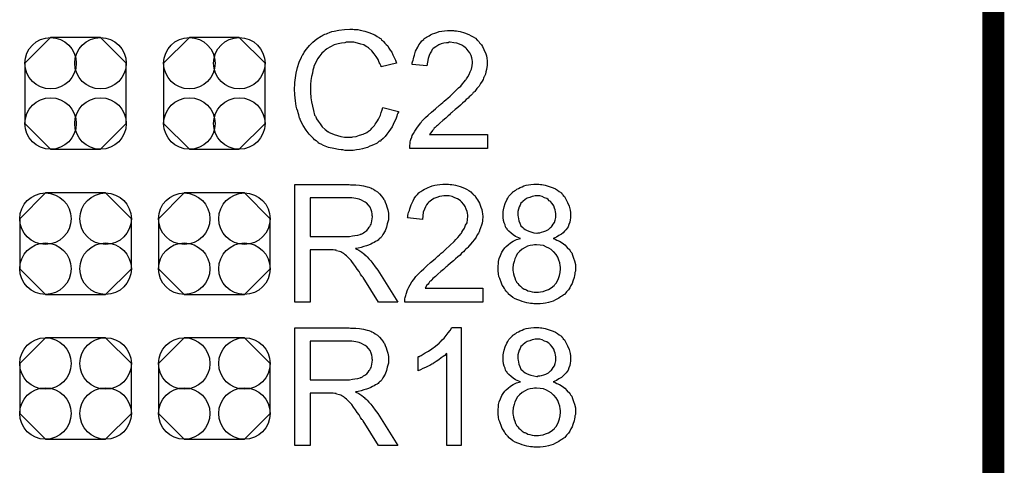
# Model space of a CAD drawing. Extents: x -0.07 to 0.95, y -0.15 to 2.1.
# Tile 23 of 25: x 0.68 to 0.95, y 1.54 to 1.67. Entities that reach past the tile are written whole.
import ezdxf

# ---------------------------------------------------------------- set-up
doc = ezdxf.new("R2010")
doc.units = 0
doc.layers.get('0').update_dxf_attribs({"linetype": 'CONTINUOUS'})
for name, color, linetype in [('gko', 6, 'CONTINUOUS'), ('gto', 2, 'CONTINUOUS'), ('gts', 1, 'CONTINUOUS')]:
    doc.layers.add(name, color=color, linetype=linetype)

# ---------------------------------------------------------------- blocks, each defined once
blk = doc.blocks.new('D171')
blk.add_lwpolyline([(-0.0068, -0.0152), (0.0068, -0.0152), (0.0138, -0.0082), (0.0138, 0.0082), (0.0068, 0.0152), (-0.0068, 0.0152), (-0.0138, 0.0082), (-0.0138, -0.0082)], close=True)
for centre in [(-0.0068, 0.0082), (0.0068, 0.0082), (-0.0068, -0.0082), (0.0068, -0.0082)]:
    blk.add_circle(centre, 0.007)
blk = doc.blocks.new('D172')
blk.add_lwpolyline([(-0.0152, 0.0068), (-0.0152, -0.0068), (-0.0082, -0.0138), (0.0082, -0.0138), (0.0152, -0.0068), (0.0152, 0.0068), (0.0082, 0.0138), (-0.0082, 0.0138)], close=True)
for centre in [(-0.0082, 0.0068), (0.0082, 0.0068), (-0.0082, -0.0068), (0.0082, -0.0068)]:
    blk.add_circle(centre, 0.007)

msp = doc.modelspace()

# ---------------------------------------------------------------- linework, layer by layer
at = {"layer": 'gko', "color": 6, "const_width": 0.006}
msp.add_lwpolyline([(0.95, -0.05), (0.95, 2.1)], dxfattribs=at)
at = {"layer": 'gto', "color": 2}
for points in [[(0.7756, 1.6625), (0.776, 1.6624), (0.7765, 1.6624), (0.777, 1.6624), (0.7776, 1.6622), (0.7789, 1.6619), (0.7802, 1.6615), (0.7809, 1.6612), (0.7816, 1.6609), (0.7822, 1.6605), (0.7829, 1.6601), (0.7829, 1.66), (0.783, 1.66), (0.7832, 1.6599), (0.7834, 1.6596), (0.7837, 1.6594), (0.784, 1.6591), (0.7843, 1.6587), (0.7847, 1.6583), (0.7851, 1.6579), (0.7854, 1.6573), (0.7858, 1.6568), (0.7862, 1.6562), (0.7865, 1.6555), (0.7869, 1.6548), (0.7872, 1.654), (0.7875, 1.6532), (0.7833, 1.6522), (0.7833, 1.6523), (0.7833, 1.6524), (0.7832, 1.6526), (0.7831, 1.6528), (0.783, 1.6531), (0.7828, 1.6534), (0.7825, 1.6542), (0.782, 1.655), (0.7814, 1.6558), (0.7808, 1.6566), (0.78, 1.6573), (0.7799, 1.6574), (0.7796, 1.6576), (0.7792, 1.6578), (0.7786, 1.6582), (0.7778, 1.6584), (0.7769, 1.6587), (0.7759, 1.6589), (0.7747, 1.6589), (0.7743, 1.6589), (0.7741, 1.6589), (0.7738, 1.6589), (0.7734, 1.6588), (0.7725, 1.6587), (0.7716, 1.6585), (0.7705, 1.6582), (0.7695, 1.6577), (0.7685, 1.6571), (0.7685, 1.6571), (0.7684, 1.657), (0.7681, 1.6568), (0.7677, 1.6564), (0.7672, 1.6559), (0.7666, 1.6552), (0.766, 1.6544), (0.7655, 1.6534), (0.765, 1.6524), (0.765, 1.6523), (0.765, 1.6522), (0.765, 1.6521), (0.7649, 1.6519), (0.7648, 1.6516), (0.7647, 1.6513), (0.7646, 1.6505), (0.7644, 1.6496), (0.7642, 1.6485), (0.7641, 1.6474), (0.7641, 1.6462), (0.7641, 1.6462), (0.7641, 1.646), (0.7641, 1.6458), (0.7641, 1.6455), (0.7641, 1.6452), (0.7641, 1.6448), (0.7642, 1.6443), (0.7642, 1.6438), (0.7644, 1.6427), (0.7646, 1.6415), (0.7649, 1.6403), (0.7652, 1.6391), (0.7652, 1.6391), (0.7653, 1.639), (0.7654, 1.6388), (0.7655, 1.6386), (0.7657, 1.6381), (0.7662, 1.6374), (0.7667, 1.6367), (0.7673, 1.6359), (0.7681, 1.6352), (0.7689, 1.6345), (0.769, 1.6345), (0.7691, 1.6345), (0.7692, 1.6344), (0.7694, 1.6343), (0.7696, 1.6342), (0.7699, 1.6341), (0.7705, 1.6338), (0.7714, 1.6335), (0.7723, 1.6333), (0.7733, 1.6331), (0.7744, 1.6331), (0.7747, 1.6331), (0.775, 1.6331), (0.7753, 1.6331), (0.7756, 1.6332), (0.7765, 1.6333), (0.7774, 1.6336), (0.7784, 1.6339), (0.7794, 1.6344), (0.7799, 1.6347), (0.7804, 1.6351), (0.7804, 1.6351), (0.7805, 1.6352), (0.7806, 1.6353), (0.7808, 1.6355), (0.781, 1.6357), (0.7812, 1.636), (0.7815, 1.6363), (0.7817, 1.6366), (0.782, 1.637), (0.7823, 1.6375), (0.7826, 1.638), (0.7829, 1.6385), (0.7831, 1.6391), (0.7833, 1.6398), (0.7836, 1.6405), (0.7838, 1.6412), (0.788, 1.6401), (0.788, 1.6401), (0.788, 1.6399), (0.7879, 1.6396), (0.7877, 1.6393), (0.7876, 1.6388), (0.7874, 1.6383), (0.7872, 1.6378), (0.7869, 1.6372), (0.7863, 1.6359), (0.7854, 1.6346), (0.7849, 1.6339), (0.7844, 1.6333), (0.7839, 1.6327), (0.7832, 1.6322), (0.7832, 1.6321), (0.7831, 1.632), (0.7828, 1.632), (0.7826, 1.6318), (0.7822, 1.6315), (0.7819, 1.6313), (0.7814, 1.6311), (0.7808, 1.6308), (0.7802, 1.6306), (0.7796, 1.6303), (0.7789, 1.6301), (0.7782, 1.6299), (0.7774, 1.6297), (0.7766, 1.6296), (0.7757, 1.6295), (0.7747, 1.6295), (0.7742, 1.6295), (0.7739, 1.6295), (0.7735, 1.6295), (0.7729, 1.6296), (0.7724, 1.6296), (0.7717, 1.6297), (0.7704, 1.63), (0.769, 1.6303), (0.7676, 1.6308), (0.767, 1.6312), (0.7663, 1.6315), (0.7663, 1.6316), (0.7662, 1.6316), (0.766, 1.6318), (0.7658, 1.632), (0.7656, 1.6321), (0.7652, 1.6324), (0.7649, 1.6327), (0.7645, 1.6331), (0.7641, 1.6335), (0.7637, 1.6339), (0.7629, 1.635), (0.7621, 1.6363), (0.7614, 1.6376), (0.7614, 1.6377), (0.7613, 1.6378), (0.7613, 1.6381), (0.7611, 1.6383), (0.761, 1.6387), (0.7609, 1.6392), (0.7607, 1.6397), (0.7606, 1.6402), (0.7604, 1.6408), (0.7602, 1.6415), (0.76, 1.643), (0.7598, 1.6446), (0.7597, 1.6462), (0.7597, 1.6463), (0.7597, 1.6465), (0.7597, 1.6467), (0.7598, 1.6471), (0.7598, 1.6475), (0.7598, 1.648), (0.7599, 1.6486), (0.76, 1.6492), (0.7602, 1.6505), (0.7605, 1.652), (0.761, 1.6535), (0.7616, 1.6549), (0.7617, 1.655), (0.7617, 1.6551), (0.7618, 1.6553), (0.762, 1.6555), (0.7622, 1.6558), (0.7624, 1.6562), (0.763, 1.657), (0.7638, 1.658), (0.7647, 1.6589), (0.7658, 1.6598), (0.767, 1.6606), (0.7671, 1.6606), (0.7672, 1.6607), (0.7674, 1.6608), (0.7676, 1.6609), (0.768, 1.6611), (0.7684, 1.6612), (0.7688, 1.6614), (0.7693, 1.6616), (0.7699, 1.6618), (0.7705, 1.6619), (0.7718, 1.6622), (0.7733, 1.6624), (0.7748, 1.6625), (0.7753, 1.6625), (0.7756, 1.6625)], [(0.803, 1.6621), (0.8033, 1.662), (0.8038, 1.662), (0.8043, 1.6619), (0.8048, 1.6618), (0.806, 1.6615), (0.8072, 1.661), (0.8078, 1.6607), (0.8084, 1.6604), (0.809, 1.66), (0.8095, 1.6595), (0.8095, 1.6595), (0.8096, 1.6594), (0.8097, 1.6593), (0.8099, 1.6591), (0.8101, 1.6588), (0.8104, 1.6585), (0.8106, 1.6582), (0.8109, 1.6578), (0.8113, 1.6569), (0.8118, 1.6558), (0.812, 1.6552), (0.8121, 1.6546), (0.8122, 1.6539), (0.8122, 1.6533), (0.8122, 1.6532), (0.8122, 1.6529), (0.8122, 1.6526), (0.8121, 1.6521), (0.812, 1.6515), (0.8118, 1.6509), (0.8117, 1.6502), (0.8114, 1.6495), (0.8113, 1.6494), (0.8112, 1.6491), (0.8111, 1.6488), (0.8108, 1.6483), (0.8104, 1.6477), (0.81, 1.647), (0.8094, 1.6463), (0.8088, 1.6455), (0.8087, 1.6454), (0.8084, 1.6452), (0.8082, 1.6449), (0.808, 1.6447), (0.8077, 1.6444), (0.8073, 1.6441), (0.807, 1.6437), (0.8065, 1.6433), (0.806, 1.6428), (0.8055, 1.6423), (0.8049, 1.6418), (0.8042, 1.6412), (0.8035, 1.6406), (0.8027, 1.6399), (0.8027, 1.6399), (0.8026, 1.6398), (0.8024, 1.6397), (0.8022, 1.6395), (0.8019, 1.6392), (0.8016, 1.6389), (0.8009, 1.6383), (0.8001, 1.6376), (0.7993, 1.6369), (0.7987, 1.6363), (0.7984, 1.6361), (0.7982, 1.6359), (0.7981, 1.6358), (0.798, 1.6357), (0.7978, 1.6355), (0.7976, 1.6352), (0.7973, 1.6349), (0.7971, 1.6346), (0.7965, 1.6338), (0.8123, 1.6338), (0.8123, 1.63), (0.7911, 1.63), (0.7911, 1.6301), (0.7911, 1.6302), (0.7911, 1.6305), (0.7911, 1.6309), (0.7912, 1.6313), (0.7912, 1.6318), (0.7913, 1.6322), (0.7915, 1.6327), (0.7915, 1.6328), (0.7916, 1.6328), (0.7917, 1.6331), (0.7918, 1.6335), (0.7921, 1.6341), (0.7925, 1.6347), (0.793, 1.6355), (0.7935, 1.6362), (0.7941, 1.637), (0.7941, 1.637), (0.7942, 1.6371), (0.7944, 1.6374), (0.7948, 1.6378), (0.7954, 1.6384), (0.7961, 1.6391), (0.797, 1.6399), (0.7981, 1.6408), (0.7992, 1.6418), (0.7993, 1.6418), (0.7995, 1.642), (0.7997, 1.6422), (0.8001, 1.6425), (0.8005, 1.6429), (0.801, 1.6433), (0.8015, 1.6437), (0.8021, 1.6442), (0.8033, 1.6454), (0.8044, 1.6465), (0.805, 1.647), (0.8055, 1.6476), (0.8059, 1.6481), (0.8063, 1.6486), (0.8063, 1.6486), (0.8064, 1.6487), (0.8065, 1.6488), (0.8066, 1.649), (0.8069, 1.6495), (0.8073, 1.6501), (0.8076, 1.6509), (0.8079, 1.6516), (0.8081, 1.6525), (0.8082, 1.6533), (0.8082, 1.6534), (0.8082, 1.6534), (0.8082, 1.6537), (0.8081, 1.6542), (0.808, 1.6547), (0.8078, 1.6553), (0.8075, 1.656), (0.807, 1.6566), (0.8065, 1.6573), (0.8064, 1.6574), (0.8062, 1.6575), (0.8058, 1.6578), (0.8053, 1.6581), (0.8047, 1.6584), (0.8039, 1.6587), (0.8031, 1.6588), (0.8021, 1.6589), (0.8018, 1.6589), (0.8016, 1.6588), (0.8011, 1.6588), (0.8004, 1.6587), (0.7997, 1.6585), (0.799, 1.6582), (0.7982, 1.6577), (0.7975, 1.6572), (0.7974, 1.6571), (0.7972, 1.6569), (0.797, 1.6565), (0.7967, 1.6559), (0.7964, 1.6553), (0.7961, 1.6545), (0.7959, 1.6535), (0.7958, 1.6525), (0.7918, 1.6529), (0.7918, 1.6529), (0.7918, 1.6531), (0.7918, 1.6533), (0.7919, 1.6536), (0.792, 1.654), (0.7921, 1.6544), (0.7922, 1.6549), (0.7924, 1.6554), (0.7927, 1.6565), (0.7933, 1.6576), (0.7936, 1.6582), (0.794, 1.6588), (0.7944, 1.6593), (0.7949, 1.6597), (0.7949, 1.6598), (0.795, 1.6598), (0.7952, 1.66), (0.7954, 1.6601), (0.7957, 1.6603), (0.796, 1.6605), (0.7964, 1.6607), (0.7968, 1.6609), (0.7973, 1.6612), (0.7979, 1.6614), (0.7985, 1.6616), (0.7991, 1.6618), (0.7998, 1.6619), (0.8006, 1.662), (0.8014, 1.6621), (0.8022, 1.6621), (0.8027, 1.6621), (0.803, 1.6621)], [(0.775, 1.6201), (0.7754, 1.6201), (0.7764, 1.6201), (0.7774, 1.62), (0.7785, 1.6198), (0.7795, 1.6196), (0.78, 1.6195), (0.7804, 1.6193), (0.7805, 1.6193), (0.7805, 1.6193), (0.7808, 1.6191), (0.7812, 1.6189), (0.7817, 1.6186), (0.7823, 1.6182), (0.7829, 1.6177), (0.7834, 1.617), (0.784, 1.6163), (0.784, 1.6162), (0.784, 1.6162), (0.7842, 1.6159), (0.7844, 1.6154), (0.7847, 1.6148), (0.7849, 1.6141), (0.7851, 1.6133), (0.7853, 1.6124), (0.7853, 1.6115), (0.7853, 1.6114), (0.7853, 1.6113), (0.7853, 1.6111), (0.7853, 1.6109), (0.7853, 1.6106), (0.7852, 1.6103), (0.785, 1.6095), (0.7848, 1.6086), (0.7844, 1.6076), (0.7838, 1.6066), (0.7835, 1.6061), (0.7831, 1.6057), (0.7831, 1.6056), (0.783, 1.6056), (0.7829, 1.6055), (0.7827, 1.6053), (0.7825, 1.6051), (0.7822, 1.6049), (0.7818, 1.6047), (0.7814, 1.6044), (0.781, 1.6042), (0.7805, 1.604), (0.7799, 1.6037), (0.7793, 1.6035), (0.7786, 1.6033), (0.7779, 1.6031), (0.7771, 1.6029), (0.7763, 1.6028), (0.7764, 1.6027), (0.7766, 1.6026), (0.7769, 1.6025), (0.7772, 1.6023), (0.7781, 1.6018), (0.7785, 1.6014), (0.7789, 1.6012), (0.7789, 1.6011), (0.7792, 1.6008), (0.7795, 1.6005), (0.78, 1.6), (0.7805, 1.5994), (0.7811, 1.5987), (0.7817, 1.5978), (0.7824, 1.5969), (0.7879, 1.5882), (0.7826, 1.5882), (0.7784, 1.5949), (0.7784, 1.5949), (0.7783, 1.595), (0.7782, 1.5952), (0.7781, 1.5953), (0.7777, 1.5958), (0.7773, 1.5965), (0.7768, 1.5972), (0.7763, 1.5979), (0.7758, 1.5986), (0.7753, 1.5993), (0.7753, 1.5993), (0.7752, 1.5995), (0.7749, 1.5998), (0.7746, 1.6001), (0.7739, 1.6008), (0.7735, 1.6011), (0.7732, 1.6014), (0.7731, 1.6014), (0.773, 1.6015), (0.7728, 1.6016), (0.7726, 1.6017), (0.7723, 1.6019), (0.772, 1.602), (0.7712, 1.6022), (0.7712, 1.6022), (0.7711, 1.6023), (0.7709, 1.6023), (0.7707, 1.6023), (0.7703, 1.6024), (0.77, 1.6024), (0.7695, 1.6024), (0.764, 1.6024), (0.764, 1.5882), (0.7598, 1.5882), (0.7598, 1.6202), (0.7746, 1.6202), (0.775, 1.6201)], [(0.8017, 1.6203), (0.8021, 1.6202), (0.8026, 1.6202), (0.8031, 1.6201), (0.8036, 1.62), (0.8048, 1.6197), (0.806, 1.6192), (0.8066, 1.6189), (0.8072, 1.6186), (0.8077, 1.6182), (0.8082, 1.6177), (0.8083, 1.6177), (0.8084, 1.6177), (0.8085, 1.6175), (0.8086, 1.6173), (0.8089, 1.6171), (0.8091, 1.6167), (0.8093, 1.6164), (0.8096, 1.616), (0.8101, 1.6151), (0.8105, 1.614), (0.8107, 1.6134), (0.8108, 1.6128), (0.8109, 1.6122), (0.811, 1.6115), (0.811, 1.6114), (0.811, 1.6111), (0.8109, 1.6108), (0.8109, 1.6103), (0.8108, 1.6097), (0.8106, 1.6091), (0.8104, 1.6084), (0.8101, 1.6077), (0.8101, 1.6076), (0.81, 1.6073), (0.8098, 1.607), (0.8095, 1.6065), (0.8092, 1.6059), (0.8087, 1.6052), (0.8081, 1.6045), (0.8075, 1.6037), (0.8074, 1.6037), (0.8072, 1.6034), (0.8069, 1.6031), (0.8067, 1.6029), (0.8064, 1.6026), (0.8061, 1.6023), (0.8057, 1.6019), (0.8052, 1.6015), (0.8048, 1.601), (0.8042, 1.6005), (0.8036, 1.6), (0.803, 1.5994), (0.8022, 1.5988), (0.8015, 1.5982), (0.8014, 1.5981), (0.8013, 1.598), (0.8012, 1.5979), (0.8009, 1.5977), (0.8007, 1.5974), (0.8003, 1.5971), (0.7996, 1.5965), (0.7988, 1.5958), (0.7981, 1.5952), (0.7974, 1.5946), (0.7971, 1.5943), (0.7969, 1.5941), (0.7969, 1.594), (0.7967, 1.5939), (0.7965, 1.5937), (0.7963, 1.5934), (0.7961, 1.5931), (0.7958, 1.5928), (0.7953, 1.592), (0.811, 1.592), (0.811, 1.5882), (0.7898, 1.5882), (0.7898, 1.5883), (0.7898, 1.5885), (0.7898, 1.5887), (0.7898, 1.5891), (0.7899, 1.5895), (0.79, 1.59), (0.7901, 1.5904), (0.7903, 1.5909), (0.7903, 1.591), (0.7903, 1.591), (0.7904, 1.5913), (0.7906, 1.5917), (0.7909, 1.5923), (0.7912, 1.5929), (0.7917, 1.5937), (0.7922, 1.5944), (0.7928, 1.5952), (0.7928, 1.5952), (0.7929, 1.5953), (0.7932, 1.5956), (0.7936, 1.596), (0.7942, 1.5966), (0.7949, 1.5973), (0.7958, 1.5981), (0.7968, 1.599), (0.798, 1.6), (0.798, 1.6), (0.7982, 1.6002), (0.7985, 1.6004), (0.7988, 1.6007), (0.7992, 1.6011), (0.7997, 1.6015), (0.8002, 1.6019), (0.8008, 1.6025), (0.802, 1.6036), (0.8032, 1.6047), (0.8037, 1.6052), (0.8042, 1.6058), (0.8047, 1.6063), (0.805, 1.6068), (0.805, 1.6068), (0.8051, 1.6069), (0.8052, 1.607), (0.8053, 1.6072), (0.8056, 1.6077), (0.806, 1.6083), (0.8063, 1.6091), (0.8067, 1.6098), (0.8068, 1.6107), (0.8069, 1.6116), (0.8069, 1.6116), (0.8069, 1.6116), (0.8069, 1.6119), (0.8068, 1.6124), (0.8067, 1.6129), (0.8065, 1.6135), (0.8062, 1.6142), (0.8058, 1.6148), (0.8052, 1.6155), (0.8051, 1.6156), (0.8049, 1.6158), (0.8046, 1.616), (0.8041, 1.6163), (0.8034, 1.6166), (0.8027, 1.6169), (0.8018, 1.6171), (0.8008, 1.6171), (0.8006, 1.6171), (0.8004, 1.6171), (0.7998, 1.617), (0.7992, 1.6169), (0.7985, 1.6167), (0.7977, 1.6164), (0.797, 1.6159), (0.7963, 1.6154), (0.7962, 1.6153), (0.796, 1.6151), (0.7957, 1.6147), (0.7954, 1.6141), (0.7951, 1.6135), (0.7948, 1.6127), (0.7947, 1.6117), (0.7946, 1.6107), (0.7905, 1.6111), (0.7905, 1.6111), (0.7906, 1.6113), (0.7906, 1.6115), (0.7906, 1.6118), (0.7907, 1.6122), (0.7908, 1.6126), (0.791, 1.6131), (0.7911, 1.6136), (0.7915, 1.6147), (0.792, 1.6158), (0.7923, 1.6164), (0.7928, 1.617), (0.7932, 1.6175), (0.7936, 1.6179), (0.7937, 1.618), (0.7938, 1.618), (0.7939, 1.6182), (0.7941, 1.6183), (0.7944, 1.6185), (0.7947, 1.6187), (0.7951, 1.6189), (0.7956, 1.6191), (0.7961, 1.6194), (0.7966, 1.6196), (0.7972, 1.6198), (0.7979, 1.62), (0.7986, 1.6201), (0.7993, 1.6202), (0.8001, 1.6203), (0.8009, 1.6203), (0.8014, 1.6203), (0.8017, 1.6203)], [(0.8263, 1.6203), (0.8267, 1.6202), (0.8271, 1.6202), (0.8275, 1.6201), (0.828, 1.62), (0.8291, 1.6197), (0.8302, 1.6193), (0.8308, 1.619), (0.8313, 1.6187), (0.8318, 1.6183), (0.8324, 1.6179), (0.8324, 1.6178), (0.8324, 1.6178), (0.8326, 1.6177), (0.8328, 1.6175), (0.8329, 1.6172), (0.8332, 1.6169), (0.8336, 1.6162), (0.8341, 1.6153), (0.8345, 1.6143), (0.8348, 1.6132), (0.8349, 1.6126), (0.8349, 1.6119), (0.8349, 1.6119), (0.8349, 1.6118), (0.8349, 1.6116), (0.8349, 1.6111), (0.8348, 1.6106), (0.8347, 1.61), (0.8344, 1.6093), (0.8342, 1.6087), (0.8337, 1.608), (0.8337, 1.6079), (0.8335, 1.6078), (0.8332, 1.6075), (0.8329, 1.6071), (0.8324, 1.6067), (0.8317, 1.6063), (0.8311, 1.6059), (0.8302, 1.6055), (0.8303, 1.6055), (0.8304, 1.6055), (0.8305, 1.6054), (0.8307, 1.6053), (0.8312, 1.6051), (0.8319, 1.6048), (0.8326, 1.6043), (0.8333, 1.6038), (0.834, 1.6031), (0.8347, 1.6024), (0.8347, 1.6024), (0.8347, 1.6023), (0.8349, 1.602), (0.8352, 1.6016), (0.8354, 1.601), (0.8357, 1.6002), (0.836, 1.5994), (0.8362, 1.5984), (0.8362, 1.5973), (0.8362, 1.5973), (0.8362, 1.5971), (0.8362, 1.5969), (0.8362, 1.5966), (0.8361, 1.5963), (0.8361, 1.5959), (0.836, 1.5954), (0.8359, 1.5949), (0.8355, 1.5939), (0.8353, 1.5933), (0.835, 1.5927), (0.8347, 1.5921), (0.8343, 1.5915), (0.8338, 1.591), (0.8333, 1.5904), (0.8333, 1.5904), (0.8332, 1.5903), (0.833, 1.5902), (0.8328, 1.59), (0.8325, 1.5898), (0.8322, 1.5896), (0.8317, 1.5893), (0.8313, 1.5891), (0.8308, 1.5888), (0.8302, 1.5885), (0.8295, 1.5883), (0.8289, 1.5881), (0.8281, 1.5879), (0.8274, 1.5878), (0.8266, 1.5877), (0.8257, 1.5877), (0.8252, 1.5877), (0.8249, 1.5877), (0.8245, 1.5878), (0.824, 1.5878), (0.8235, 1.5879), (0.823, 1.588), (0.8217, 1.5884), (0.8211, 1.5886), (0.8205, 1.5888), (0.8198, 1.5891), (0.8192, 1.5895), (0.8186, 1.5899), (0.818, 1.5904), (0.818, 1.5905), (0.8179, 1.5906), (0.8177, 1.5907), (0.8176, 1.5909), (0.8174, 1.5912), (0.8171, 1.5915), (0.8169, 1.5919), (0.8166, 1.5924), (0.8163, 1.5928), (0.8161, 1.5934), (0.8156, 1.5946), (0.8154, 1.5952), (0.8153, 1.5959), (0.8152, 1.5967), (0.8152, 1.5974), (0.8152, 1.5975), (0.8152, 1.5976), (0.8152, 1.5977), (0.8152, 1.5979), (0.8152, 1.5982), (0.8153, 1.5985), (0.8153, 1.5993), (0.8155, 1.6001), (0.8158, 1.6009), (0.8162, 1.6018), (0.8167, 1.6026), (0.8167, 1.6027), (0.8168, 1.6027), (0.817, 1.603), (0.8174, 1.6033), (0.8179, 1.6038), (0.8185, 1.6043), (0.8193, 1.6048), (0.8202, 1.6052), (0.8213, 1.6055), (0.8212, 1.6055), (0.8212, 1.6055), (0.821, 1.6056), (0.8208, 1.6057), (0.8204, 1.6059), (0.8199, 1.6061), (0.8193, 1.6065), (0.8187, 1.607), (0.8181, 1.6075), (0.8176, 1.608), (0.8176, 1.6081), (0.8174, 1.6083), (0.8172, 1.6087), (0.8171, 1.6092), (0.8168, 1.6098), (0.8166, 1.6104), (0.8165, 1.6112), (0.8165, 1.6121), (0.8165, 1.6121), (0.8165, 1.6122), (0.8165, 1.6124), (0.8165, 1.6127), (0.8165, 1.6129), (0.8166, 1.6133), (0.8168, 1.6141), (0.8171, 1.615), (0.8175, 1.616), (0.8178, 1.6165), (0.8181, 1.617), (0.8185, 1.6175), (0.819, 1.6179), (0.819, 1.618), (0.8191, 1.618), (0.8192, 1.6182), (0.8194, 1.6183), (0.8196, 1.6185), (0.82, 1.6187), (0.8203, 1.6189), (0.8207, 1.6191), (0.8212, 1.6194), (0.8217, 1.6196), (0.8222, 1.6198), (0.8228, 1.62), (0.8241, 1.6202), (0.8249, 1.6203), (0.8256, 1.6203), (0.826, 1.6203), (0.8263, 1.6203)], [(0.8257, 1.6171), (0.8253, 1.6171), (0.8249, 1.617), (0.8244, 1.6169), (0.8238, 1.6167), (0.8231, 1.6165), (0.8225, 1.6161), (0.8219, 1.6156), (0.8219, 1.6156), (0.8217, 1.6154), (0.8214, 1.6151), (0.8212, 1.6146), (0.8209, 1.6141), (0.8207, 1.6135), (0.8205, 1.6129), (0.8205, 1.6122), (0.8205, 1.6121), (0.8205, 1.6121), (0.8205, 1.6118), (0.8206, 1.6114), (0.8207, 1.6109), (0.8208, 1.6103), (0.8211, 1.6097), (0.8214, 1.609), (0.8219, 1.6085), (0.822, 1.6084), (0.8222, 1.6082), (0.8225, 1.608), (0.8229, 1.6078), (0.8235, 1.6075), (0.8241, 1.6073), (0.8249, 1.6071), (0.8257, 1.607), (0.8258, 1.607), (0.8261, 1.6071), (0.8265, 1.6071), (0.827, 1.6072), (0.8276, 1.6074), (0.8282, 1.6076), (0.8289, 1.608), (0.8294, 1.6085), (0.8295, 1.6085), (0.8297, 1.6087), (0.8299, 1.609), (0.8302, 1.6094), (0.8305, 1.6099), (0.8307, 1.6105), (0.8309, 1.6112), (0.8309, 1.612), (0.8309, 1.612), (0.8309, 1.6121), (0.8309, 1.6123), (0.8308, 1.6128), (0.8307, 1.6133), (0.8305, 1.6138), (0.8303, 1.6144), (0.8299, 1.615), (0.8294, 1.6156), (0.8293, 1.6157), (0.8291, 1.6158), (0.8288, 1.6161), (0.8284, 1.6164), (0.8278, 1.6166), (0.8272, 1.6169), (0.8265, 1.6171), (0.8257, 1.6171)], [(0.7741, 1.6166), (0.764, 1.6166), (0.764, 1.6061), (0.7735, 1.6061), (0.7741, 1.6061), (0.7747, 1.6061), (0.7755, 1.6062), (0.7762, 1.6063), (0.777, 1.6064), (0.7776, 1.6066), (0.7777, 1.6067), (0.7779, 1.6067), (0.7782, 1.6069), (0.7785, 1.6071), (0.7789, 1.6073), (0.7794, 1.6077), (0.7798, 1.6081), (0.7801, 1.6086), (0.7801, 1.6086), (0.7802, 1.6088), (0.7804, 1.6091), (0.7806, 1.6094), (0.7807, 1.6098), (0.7808, 1.6103), (0.7809, 1.6109), (0.781, 1.6114), (0.781, 1.6115), (0.781, 1.6115), (0.7809, 1.6118), (0.7809, 1.6122), (0.7808, 1.6128), (0.7806, 1.6133), (0.7803, 1.614), (0.7799, 1.6146), (0.7793, 1.6152), (0.7792, 1.6152), (0.779, 1.6154), (0.7786, 1.6156), (0.778, 1.6159), (0.7773, 1.6162), (0.7764, 1.6164), (0.7753, 1.6166), (0.7741, 1.6166)], [(0.8256, 1.6038), (0.8253, 1.6038), (0.8251, 1.6038), (0.8246, 1.6037), (0.8239, 1.6036), (0.8232, 1.6034), (0.8225, 1.6031), (0.8217, 1.6026), (0.821, 1.602), (0.8209, 1.6019), (0.8207, 1.6017), (0.8204, 1.6013), (0.8201, 1.6007), (0.8197, 1.6), (0.8195, 1.5993), (0.8193, 1.5984), (0.8192, 1.5974), (0.8192, 1.5973), (0.8192, 1.5971), (0.8192, 1.5968), (0.8193, 1.5964), (0.8194, 1.5959), (0.8195, 1.5953), (0.8197, 1.5948), (0.8199, 1.5942), (0.82, 1.5941), (0.8201, 1.5939), (0.8202, 1.5936), (0.8205, 1.5933), (0.8208, 1.5929), (0.8213, 1.5925), (0.8217, 1.5921), (0.8223, 1.5917), (0.8224, 1.5917), (0.8226, 1.5916), (0.8229, 1.5915), (0.8233, 1.5913), (0.8238, 1.5912), (0.8244, 1.591), (0.825, 1.5909), (0.8257, 1.5909), (0.826, 1.5909), (0.8262, 1.5909), (0.8267, 1.591), (0.8274, 1.5911), (0.8281, 1.5914), (0.8289, 1.5916), (0.8296, 1.5921), (0.8304, 1.5927), (0.8305, 1.5928), (0.8306, 1.593), (0.831, 1.5934), (0.8313, 1.594), (0.8316, 1.5946), (0.8319, 1.5954), (0.8321, 1.5963), (0.8322, 1.5973), (0.8322, 1.5973), (0.8322, 1.5974), (0.8322, 1.5976), (0.8322, 1.5977), (0.8321, 1.5982), (0.832, 1.5989), (0.8317, 1.5996), (0.8314, 1.6004), (0.831, 1.6012), (0.8303, 1.6019), (0.8302, 1.602), (0.83, 1.6022), (0.8296, 1.6025), (0.829, 1.6029), (0.8283, 1.6032), (0.8275, 1.6036), (0.8266, 1.6037), (0.8256, 1.6038)], [(0.775, 1.5811), (0.7754, 1.5811), (0.7764, 1.5811), (0.7774, 1.581), (0.7785, 1.5808), (0.7795, 1.5806), (0.78, 1.5805), (0.7804, 1.5803), (0.7805, 1.5803), (0.7805, 1.5803), (0.7808, 1.5801), (0.7812, 1.5799), (0.7817, 1.5796), (0.7823, 1.5792), (0.7829, 1.5787), (0.7834, 1.578), (0.784, 1.5773), (0.784, 1.5772), (0.784, 1.5772), (0.7842, 1.5769), (0.7844, 1.5764), (0.7847, 1.5758), (0.7849, 1.5751), (0.7851, 1.5743), (0.7853, 1.5734), (0.7853, 1.5725), (0.7853, 1.5724), (0.7853, 1.5723), (0.7853, 1.5721), (0.7853, 1.5719), (0.7853, 1.5716), (0.7852, 1.5713), (0.785, 1.5705), (0.7848, 1.5696), (0.7844, 1.5686), (0.7838, 1.5676), (0.7835, 1.5671), (0.7831, 1.5667), (0.7831, 1.5666), (0.783, 1.5666), (0.7829, 1.5665), (0.7827, 1.5663), (0.7825, 1.5661), (0.7822, 1.5659), (0.7818, 1.5657), (0.7814, 1.5654), (0.781, 1.5652), (0.7805, 1.565), (0.7799, 1.5647), (0.7793, 1.5645), (0.7786, 1.5643), (0.7779, 1.5641), (0.7771, 1.5639), (0.7763, 1.5638), (0.7764, 1.5637), (0.7766, 1.5636), (0.7769, 1.5635), (0.7772, 1.5633), (0.7781, 1.5628), (0.7785, 1.5624), (0.7789, 1.5622), (0.7789, 1.5621), (0.7792, 1.5618), (0.7795, 1.5615), (0.78, 1.561), (0.7805, 1.5604), (0.7811, 1.5597), (0.7817, 1.5588), (0.7824, 1.5579), (0.7879, 1.5492), (0.7826, 1.5492), (0.7784, 1.5559), (0.7784, 1.5559), (0.7783, 1.556), (0.7782, 1.5562), (0.7781, 1.5563), (0.7777, 1.5568), (0.7773, 1.5575), (0.7768, 1.5582), (0.7763, 1.5589), (0.7758, 1.5596), (0.7753, 1.5603), (0.7753, 1.5603), (0.7752, 1.5605), (0.7749, 1.5608), (0.7746, 1.5611), (0.7739, 1.5618), (0.7735, 1.5621), (0.7732, 1.5624), (0.7731, 1.5624), (0.773, 1.5625), (0.7728, 1.5626), (0.7726, 1.5627), (0.7723, 1.5629), (0.772, 1.563), (0.7712, 1.5632), (0.7712, 1.5632), (0.7711, 1.5633), (0.7709, 1.5633), (0.7707, 1.5633), (0.7703, 1.5634), (0.77, 1.5634), (0.7695, 1.5634), (0.764, 1.5634), (0.764, 1.5492), (0.7598, 1.5492), (0.7598, 1.5812), (0.7746, 1.5812), (0.775, 1.5811)], [(0.8051, 1.5492), (0.8012, 1.5492), (0.8012, 1.5742), (0.8012, 1.5742), (0.8009, 1.574), (0.8007, 1.5737), (0.8002, 1.5734), (0.7997, 1.573), (0.799, 1.5725), (0.7983, 1.572), (0.7975, 1.5715), (0.7974, 1.5715), (0.7974, 1.5714), (0.7971, 1.5713), (0.7966, 1.571), (0.7961, 1.5708), (0.7954, 1.5704), (0.7947, 1.5701), (0.794, 1.5698), (0.7934, 1.5695), (0.7934, 1.5733), (0.7934, 1.5733), (0.7935, 1.5734), (0.7937, 1.5734), (0.7939, 1.5736), (0.7942, 1.5737), (0.7945, 1.5739), (0.7953, 1.5744), (0.7962, 1.5749), (0.7971, 1.5755), (0.7981, 1.5762), (0.7991, 1.577), (0.7991, 1.5771), (0.7992, 1.5771), (0.7993, 1.5773), (0.7995, 1.5774), (0.7999, 1.5779), (0.8005, 1.5784), (0.801, 1.5791), (0.8016, 1.5798), (0.8021, 1.5805), (0.8026, 1.5813), (0.8051, 1.5813), (0.8051, 1.5492)], [(0.8263, 1.5813), (0.8267, 1.5812), (0.8271, 1.5812), (0.8275, 1.5811), (0.828, 1.581), (0.8291, 1.5807), (0.8302, 1.5803), (0.8308, 1.58), (0.8313, 1.5797), (0.8318, 1.5793), (0.8324, 1.5789), (0.8324, 1.5788), (0.8324, 1.5788), (0.8326, 1.5787), (0.8328, 1.5785), (0.8329, 1.5782), (0.8332, 1.5779), (0.8336, 1.5772), (0.8341, 1.5763), (0.8345, 1.5753), (0.8348, 1.5742), (0.8349, 1.5736), (0.8349, 1.5729), (0.8349, 1.5729), (0.8349, 1.5728), (0.8349, 1.5726), (0.8349, 1.5721), (0.8348, 1.5716), (0.8347, 1.571), (0.8344, 1.5703), (0.8342, 1.5697), (0.8337, 1.569), (0.8337, 1.569), (0.8335, 1.5688), (0.8332, 1.5685), (0.8329, 1.5681), (0.8324, 1.5677), (0.8317, 1.5673), (0.8311, 1.5669), (0.8302, 1.5665), (0.8303, 1.5665), (0.8304, 1.5665), (0.8305, 1.5664), (0.8307, 1.5663), (0.8312, 1.5661), (0.8319, 1.5658), (0.8326, 1.5653), (0.8333, 1.5648), (0.834, 1.5641), (0.8347, 1.5634), (0.8347, 1.5634), (0.8347, 1.5633), (0.8349, 1.563), (0.8352, 1.5626), (0.8354, 1.562), (0.8357, 1.5612), (0.836, 1.5604), (0.8362, 1.5594), (0.8362, 1.5583), (0.8362, 1.5583), (0.8362, 1.5581), (0.8362, 1.5579), (0.8362, 1.5576), (0.8361, 1.5573), (0.8361, 1.5569), (0.836, 1.5564), (0.8359, 1.5559), (0.8355, 1.5549), (0.8353, 1.5543), (0.835, 1.5537), (0.8347, 1.5531), (0.8343, 1.5525), (0.8338, 1.552), (0.8333, 1.5514), (0.8333, 1.5514), (0.8332, 1.5513), (0.833, 1.5512), (0.8328, 1.551), (0.8325, 1.5508), (0.8322, 1.5506), (0.8317, 1.5503), (0.8313, 1.5501), (0.8308, 1.5498), (0.8302, 1.5495), (0.8295, 1.5493), (0.8289, 1.5491), (0.8281, 1.5489), (0.8274, 1.5488), (0.8266, 1.5487), (0.8257, 1.5487), (0.8252, 1.5487), (0.8249, 1.5487), (0.8245, 1.5488), (0.824, 1.5488), (0.8235, 1.5489), (0.823, 1.549), (0.8217, 1.5494), (0.8211, 1.5496), (0.8205, 1.5498), (0.8198, 1.5501), (0.8192, 1.5505), (0.8186, 1.5509), (0.818, 1.5514), (0.818, 1.5515), (0.8179, 1.5516), (0.8177, 1.5517), (0.8176, 1.5519), (0.8174, 1.5522), (0.8171, 1.5525), (0.8169, 1.5529), (0.8166, 1.5534), (0.8163, 1.5538), (0.8161, 1.5544), (0.8156, 1.5556), (0.8154, 1.5562), (0.8153, 1.5569), (0.8152, 1.5577), (0.8152, 1.5584), (0.8152, 1.5585), (0.8152, 1.5586), (0.8152, 1.5587), (0.8152, 1.5589), (0.8152, 1.5592), (0.8153, 1.5595), (0.8153, 1.5603), (0.8155, 1.5611), (0.8158, 1.5619), (0.8162, 1.5628), (0.8167, 1.5636), (0.8167, 1.5637), (0.8168, 1.5637), (0.817, 1.564), (0.8174, 1.5643), (0.8179, 1.5648), (0.8185, 1.5653), (0.8193, 1.5658), (0.8202, 1.5662), (0.8213, 1.5665), (0.8212, 1.5665), (0.8212, 1.5665), (0.821, 1.5666), (0.8208, 1.5667), (0.8204, 1.5669), (0.8199, 1.5671), (0.8193, 1.5675), (0.8187, 1.568), (0.8181, 1.5685), (0.8176, 1.569), (0.8176, 1.5691), (0.8174, 1.5693), (0.8172, 1.5697), (0.8171, 1.5702), (0.8168, 1.5708), (0.8166, 1.5714), (0.8165, 1.5722), (0.8165, 1.5731), (0.8165, 1.5731), (0.8165, 1.5732), (0.8165, 1.5734), (0.8165, 1.5737), (0.8165, 1.5739), (0.8166, 1.5743), (0.8168, 1.5751), (0.8171, 1.576), (0.8175, 1.577), (0.8178, 1.5775), (0.8181, 1.578), (0.8185, 1.5785), (0.819, 1.5789), (0.819, 1.579), (0.8191, 1.579), (0.8192, 1.5792), (0.8194, 1.5793), (0.8196, 1.5795), (0.82, 1.5797), (0.8203, 1.5799), (0.8207, 1.5801), (0.8212, 1.5804), (0.8217, 1.5806), (0.8222, 1.5808), (0.8228, 1.581), (0.8241, 1.5812), (0.8249, 1.5813), (0.8256, 1.5813), (0.826, 1.5813), (0.8263, 1.5813)], [(0.7741, 1.5776), (0.764, 1.5776), (0.764, 1.5671), (0.7735, 1.5671), (0.7741, 1.5671), (0.7747, 1.5671), (0.7755, 1.5672), (0.7762, 1.5673), (0.777, 1.5674), (0.7776, 1.5676), (0.7777, 1.5677), (0.7779, 1.5677), (0.7782, 1.5679), (0.7785, 1.5681), (0.7789, 1.5683), (0.7794, 1.5687), (0.7798, 1.5691), (0.7801, 1.5696), (0.7801, 1.5696), (0.7802, 1.5698), (0.7804, 1.5701), (0.7806, 1.5704), (0.7807, 1.5708), (0.7808, 1.5713), (0.7809, 1.5719), (0.781, 1.5724), (0.781, 1.5725), (0.781, 1.5725), (0.7809, 1.5728), (0.7809, 1.5732), (0.7808, 1.5738), (0.7806, 1.5743), (0.7803, 1.575), (0.7799, 1.5756), (0.7793, 1.5762), (0.7792, 1.5762), (0.779, 1.5764), (0.7786, 1.5766), (0.778, 1.5769), (0.7773, 1.5772), (0.7764, 1.5774), (0.7753, 1.5776), (0.7741, 1.5776)], [(0.8257, 1.5781), (0.8253, 1.5781), (0.8249, 1.578), (0.8244, 1.5779), (0.8238, 1.5777), (0.8231, 1.5775), (0.8225, 1.5771), (0.8219, 1.5766), (0.8219, 1.5766), (0.8217, 1.5764), (0.8214, 1.5761), (0.8212, 1.5756), (0.8209, 1.5751), (0.8207, 1.5745), (0.8205, 1.5739), (0.8205, 1.5732), (0.8205, 1.5731), (0.8205, 1.5731), (0.8205, 1.5728), (0.8206, 1.5724), (0.8207, 1.5719), (0.8208, 1.5713), (0.8211, 1.5707), (0.8214, 1.57), (0.8219, 1.5695), (0.822, 1.5694), (0.8222, 1.5692), (0.8225, 1.569), (0.8229, 1.5688), (0.8235, 1.5685), (0.8241, 1.5683), (0.8249, 1.5681), (0.8257, 1.568), (0.8258, 1.568), (0.8261, 1.5681), (0.8265, 1.5681), (0.827, 1.5682), (0.8276, 1.5684), (0.8282, 1.5686), (0.8289, 1.569), (0.8294, 1.5695), (0.8295, 1.5695), (0.8297, 1.5697), (0.8299, 1.57), (0.8302, 1.5704), (0.8305, 1.5709), (0.8307, 1.5715), (0.8309, 1.5722), (0.8309, 1.573), (0.8309, 1.573), (0.8309, 1.5731), (0.8309, 1.5733), (0.8308, 1.5738), (0.8307, 1.5743), (0.8305, 1.5748), (0.8303, 1.5754), (0.8299, 1.576), (0.8294, 1.5766), (0.8293, 1.5767), (0.8291, 1.5769), (0.8288, 1.5771), (0.8284, 1.5774), (0.8278, 1.5776), (0.8272, 1.5779), (0.8265, 1.5781), (0.8257, 1.5781)], [(0.8256, 1.5648), (0.8253, 1.5648), (0.8251, 1.5648), (0.8246, 1.5647), (0.8239, 1.5646), (0.8232, 1.5644), (0.8225, 1.5641), (0.8217, 1.5636), (0.821, 1.563), (0.8209, 1.5629), (0.8207, 1.5627), (0.8204, 1.5623), (0.8201, 1.5617), (0.8197, 1.5611), (0.8195, 1.5603), (0.8193, 1.5594), (0.8192, 1.5584), (0.8192, 1.5583), (0.8192, 1.5581), (0.8192, 1.5578), (0.8193, 1.5574), (0.8194, 1.5569), (0.8195, 1.5563), (0.8197, 1.5558), (0.8199, 1.5552), (0.82, 1.5551), (0.8201, 1.5549), (0.8202, 1.5546), (0.8205, 1.5543), (0.8208, 1.5539), (0.8213, 1.5535), (0.8217, 1.5531), (0.8223, 1.5527), (0.8224, 1.5527), (0.8226, 1.5526), (0.8229, 1.5525), (0.8233, 1.5523), (0.8238, 1.5522), (0.8244, 1.552), (0.825, 1.5519), (0.8257, 1.5519), (0.826, 1.5519), (0.8262, 1.5519), (0.8267, 1.552), (0.8274, 1.5521), (0.8281, 1.5524), (0.8289, 1.5526), (0.8296, 1.5531), (0.8304, 1.5537), (0.8305, 1.5538), (0.8306, 1.554), (0.831, 1.5544), (0.8313, 1.555), (0.8316, 1.5556), (0.8319, 1.5564), (0.8321, 1.5573), (0.8322, 1.5583), (0.8322, 1.5583), (0.8322, 1.5584), (0.8322, 1.5586), (0.8322, 1.5587), (0.8321, 1.5592), (0.832, 1.5599), (0.8317, 1.5606), (0.8314, 1.5614), (0.831, 1.5622), (0.8303, 1.5629), (0.8302, 1.563), (0.83, 1.5632), (0.8296, 1.5635), (0.829, 1.5639), (0.8283, 1.5642), (0.8275, 1.5646), (0.8266, 1.5647), (0.8256, 1.5648)]]:
    msp.add_lwpolyline(points, dxfattribs=at)

# ---------------------------------------------------------------- block references
at = {"layer": 'gts'}
for name, p in [('D171', (0.7001, 1.645)), ('D171', (0.7379, 1.645)), ('D172', (0.7001, 1.6041)), ('D172', (0.7379, 1.6041)), ('D172', (0.7001, 1.5647)), ('D172', (0.7379, 1.5647))]:
    msp.add_blockref(name, p, dxfattribs=at)

doc.saveas('drawing.dxf')
